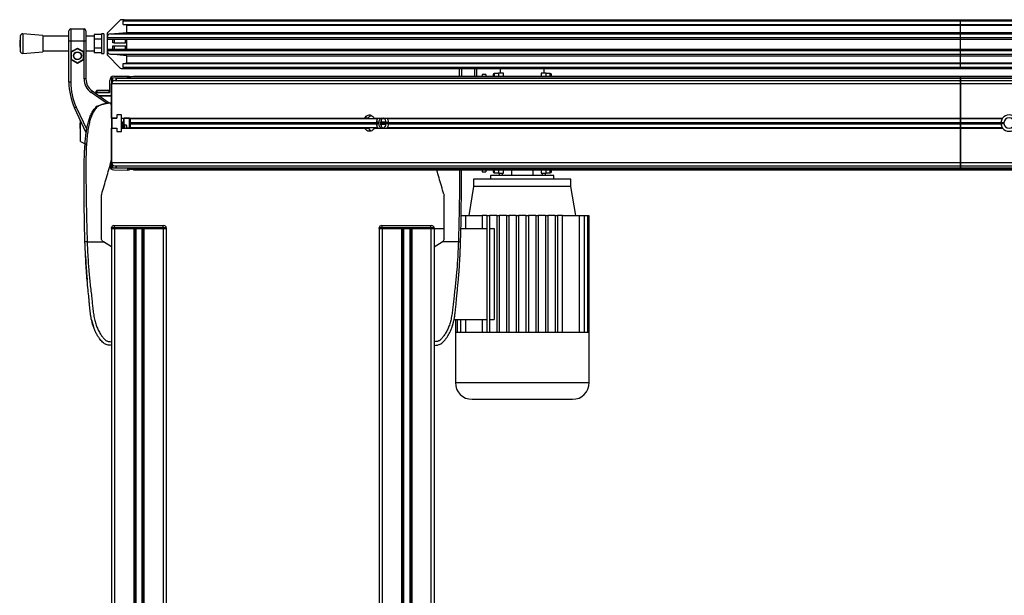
# Model space of a CAD drawing. Header units: millimetres. Extents: x 0 to 420, y 0 to 297.
# Tile 64 of 79: x 289 to 329, y 218 to 242. Entities that reach past the tile are written whole.
import ezdxf

# ---------------------------------------------------------------- set-up
doc = ezdxf.new("R2010")
doc.units = ezdxf.units.MM

msp = doc.modelspace()

# ---------------------------------------------------------------- linework, layer by layer
at = {"color": 7, "linetype": 'Continuous', "lineweight": 25}
for p, q in [((293.12601, 241.77365), (292.6053, 241.25294)), ((293.29066, 241.78829), (293.16137, 241.78829)), ((293.24066, 241.73829), (293.29066, 241.78829)), ((293.24066, 241.73829), (327.64066, 241.73829)), ((293.24066, 241.58829), (293.24066, 241.73829)), ((293.39066, 241.56279), (293.24066, 241.58829)), ((293.24066, 241.58829), (327.64066, 241.58829)), ((293.29066, 241.78829), (327.64066, 241.78829)), ((293.39066, 241.56279), (327.64066, 241.56279)), ((293.39066, 241.26828), (293.39066, 241.56279)), ((327.64066, 241.73829), (327.64066, 241.78829)), ((327.64066, 241.78829), (355.99066, 241.78829)), ((327.64066, 241.73829), (355.99066, 241.73829)), ((327.64066, 241.58829), (327.64066, 241.73829)), ((327.64066, 241.56279), (327.64066, 241.58829)), ((327.64066, 241.58829), (355.99066, 241.58829)), ((327.64066, 241.56279), (355.99066, 241.56279)), ((327.64066, 241.26828), (327.64066, 241.56279)), ((289.01775, 241.11348), (288.99426, 240.80558)), ((289.01775, 241.11348), (289.01775, 240.49768)), ((289.94426, 241.14308), (289.12507, 241.20558)), ((289.12507, 241.20558), (289.12507, 240.40558)), ((289.94426, 241.14308), (289.94426, 240.46808)), ((291.01566, 241.10558), (289.94426, 241.10558)), ((291.01566, 240.90558), (291.01566, 241.33058)), ((291.09066, 241.40558), (291.09066, 240.90558)), ((291.09066, 241.40558), (291.64066, 241.40558)), ((291.64066, 240.90558), (291.64066, 241.40558)), ((291.71566, 241.33058), (291.71566, 240.90558)), ((292.05514, 241.10558), (291.71566, 241.10558)), ((292.35514, 241.18086), (292.05514, 241.18086)), ((292.05514, 241.18086), (292.05514, 240.99322)), ((292.45514, 241.20558), (292.35514, 241.20558)), ((292.35514, 241.20558), (292.35514, 240.40558)), ((292.45514, 241.20558), (292.45514, 240.40558)), ((292.59066, 241.21758), (292.59066, 241.06084)), ((292.72758, 241.21027), (293.39066, 241.26828)), ((292.72758, 241.21027), (327.64066, 241.21027)), ((293.39066, 241.26828), (327.64066, 241.26828)), ((327.64066, 241.21027), (327.64066, 241.26828)), ((327.64066, 241.26828), (343.35545, 241.26828)), ((327.64066, 241.06084), (327.64066, 241.21027)), ((327.64066, 241.21027), (343.30317, 241.21027)), ((288.99426, 240.80558), (289.01775, 240.49768)), ((291.01566, 239.21877), (291.01566, 240.90558)), ((291.09066, 240.90558), (291.01566, 240.90558)), ((291.09066, 240.90558), (291.09066, 240.46435)), ((291.64066, 240.90558), (291.09066, 240.90558)), ((291.64066, 240.46435), (291.64066, 240.90558)), ((291.71566, 240.90558), (291.64066, 240.90558)), ((291.71566, 240.90558), (291.71566, 239.35314)), ((292.35514, 240.99322), (292.05514, 240.99322)), ((292.05514, 240.99322), (292.05514, 240.61794)), ((292.59066, 241.06084), (327.64066, 241.06084)), ((292.59066, 241.06084), (292.59066, 240.99329)), ((292.59066, 240.99329), (327.64066, 240.99329)), ((292.59066, 240.99329), (292.59066, 240.58329)), ((292.82066, 240.84329), (292.82066, 240.99329)), ((292.87066, 240.84329), (292.82066, 240.84329)), ((292.82066, 240.58329), (292.82066, 240.71829)), ((292.82066, 240.71829), (292.87066, 240.71829)), ((292.87066, 240.99329), (292.87066, 240.84329)), ((292.87066, 240.84329), (293.34066, 240.84329)), ((292.87066, 240.71829), (293.34066, 240.71829)), ((292.87066, 240.71829), (292.87066, 240.58329)), ((293.34066, 240.84329), (293.34066, 240.99329)), ((293.39066, 240.84329), (293.34066, 240.84329)), ((293.34066, 240.71829), (293.39066, 240.71829)), ((293.34066, 240.58329), (293.34066, 240.71829)), ((293.39066, 240.58329), (293.39066, 240.99329)), ((327.64066, 240.99329), (327.64066, 241.06084)), ((327.64066, 241.06084), (343.22432, 241.06084)), ((327.64066, 240.99329), (343.20736, 240.99329)), ((327.64066, 240.58329), (327.64066, 240.99329)), ((289.12507, 240.40558), (289.94426, 240.46808)), ((289.94426, 240.50558), (291.01566, 240.50558)), ((291.09066, 240.46435), (291.36566, 240.62312)), ((291.09066, 240.46435), (291.09066, 240.14681)), ((291.09066, 240.46435), (291.11566, 240.44992)), ((291.36566, 240.59426), (291.11566, 240.44992)), ((291.11566, 240.44992), (291.11566, 240.16124)), ((291.36566, 240.62312), (291.64066, 240.46435)), ((291.36566, 240.62312), (291.36566, 240.59426)), ((291.61566, 240.44992), (291.36566, 240.59426)), ((291.64066, 240.46435), (291.61566, 240.44992)), ((291.61566, 240.16124), (291.61566, 240.44992)), ((291.64066, 240.14681), (291.64066, 240.46435)), ((291.71566, 240.50558), (292.05514, 240.50558)), ((292.35514, 240.61794), (292.05514, 240.61794)), ((292.05514, 240.61794), (292.05514, 240.4303)), ((292.35514, 240.4303), (292.05514, 240.4303)), ((292.35514, 240.40558), (292.45514, 240.40558)), ((292.59066, 240.58329), (292.59066, 240.51574)), ((292.59066, 240.58329), (327.64066, 240.58329)), ((292.59066, 240.51574), (327.64066, 240.51574)), ((292.59066, 240.51574), (292.59066, 240.359)), ((292.6053, 240.32365), (293.12601, 239.80294)), ((292.72758, 240.36631), (327.64066, 240.36631)), ((293.39066, 240.3083), (292.72758, 240.36631)), ((293.39066, 240.3083), (327.64066, 240.3083)), ((293.39066, 240.01379), (293.39066, 240.3083)), ((327.64066, 240.51574), (327.64066, 240.58329)), ((327.64066, 240.58329), (343.19961, 240.58329)), ((327.64066, 240.36631), (327.64066, 240.51574)), ((327.64066, 240.51574), (343.19961, 240.51574)), ((327.64066, 240.3083), (327.64066, 240.36631)), ((327.64066, 240.36631), (343.19961, 240.36631)), ((327.64066, 240.3083), (343.19961, 240.3083)), ((327.64066, 240.01379), (327.64066, 240.3083)), ((291.11566, 240.16124), (291.09066, 240.14681)), ((291.09066, 240.14681), (291.09066, 239.21877)), ((291.36566, 239.98804), (291.09066, 240.14681)), ((291.11566, 240.16124), (291.36566, 240.01691)), ((291.36566, 240.01691), (291.61566, 240.16124)), ((291.64066, 240.14681), (291.36566, 239.98804)), ((291.36566, 240.01691), (291.36566, 239.98804)), ((291.61566, 240.16124), (291.64066, 240.14681)), ((291.64066, 239.35314), (291.64066, 240.14681)), ((293.24066, 239.98829), (293.39066, 240.01379)), ((293.24066, 239.98829), (327.64066, 239.98829)), ((293.24066, 239.83829), (293.24066, 239.98829)), ((293.39066, 240.01379), (327.64066, 240.01379)), ((327.64066, 239.98829), (327.64066, 240.01379)), ((327.64066, 240.01379), (343.19961, 240.01379)), ((327.64066, 239.83829), (327.64066, 239.98829)), ((327.64066, 239.98829), (343.19961, 239.98829)), ((292.86413, 239.46481), (293.44066, 239.46984)), ((293.16137, 239.78829), (293.29066, 239.78829)), ((293.29066, 239.78829), (293.24066, 239.83829)), ((293.24066, 239.83829), (327.64066, 239.83829)), ((293.29066, 239.78829), (327.64066, 239.78829)), ((293.44066, 239.46984), (293.49066, 239.47027)), ((293.44066, 239.39418), (293.44066, 239.46984)), ((293.49066, 239.47027), (293.49066, 239.39462)), ((293.67566, 239.44829), (293.67566, 239.47329)), ((293.67566, 239.47329), (327.64066, 239.47329)), ((307.06566, 239.47329), (307.06566, 239.78829)), ((307.14066, 239.78829), (307.14066, 239.47329)), ((307.69066, 239.47329), (307.69066, 239.78829)), ((307.76566, 239.78829), (307.76566, 239.47329)), ((308.1409, 239.53829), (307.9909, 239.53829)), ((307.9909, 239.53829), (307.9909, 239.47329)), ((308.1409, 239.53829), (308.1409, 239.47329)), ((308.6659, 239.57579), (308.4909, 239.57579)), ((308.4909, 239.57579), (308.4909, 239.47329)), ((308.8659, 239.58829), (308.6659, 239.58829)), ((308.6659, 239.58829), (308.6659, 239.47329)), ((308.7409, 239.58829), (308.7409, 239.78829)), ((308.8659, 239.47329), (308.8659, 239.58829)), ((310.6159, 239.58829), (310.4159, 239.58829)), ((310.4159, 239.58829), (310.4159, 239.47329)), ((310.5409, 239.58829), (310.5409, 239.78829)), ((310.6159, 239.47329), (310.6159, 239.58829)), ((310.7909, 239.57579), (310.6159, 239.57579)), ((310.7909, 239.47329), (310.7909, 239.57579)), ((327.64066, 239.83829), (343.19961, 239.83829)), ((327.64066, 239.78829), (327.64066, 239.83829)), ((327.64066, 239.78829), (343.19961, 239.78829)), ((327.64066, 239.44829), (327.64066, 239.47329)), ((327.64066, 239.47329), (335.14066, 239.47329)), ((291.09066, 239.21877), (291.01566, 239.21877)), ((291.71566, 239.35314), (291.64066, 239.35314)), ((292.69066, 238.81432), (292.69066, 239.28981)), ((293.44066, 239.39418), (292.76566, 239.38829)), ((292.76566, 239.38829), (292.76566, 239.1634)), ((292.76566, 239.21297), (292.7759, 239.21297)), ((292.76566, 239.1634), (292.76566, 237.7459)), ((292.76566, 239.1634), (327.64066, 239.1634)), ((292.76566, 237.7459), (292.76566, 239.1634)), ((292.80283, 239.38862), (292.80283, 239.25235)), ((292.89066, 239.2884), (327.64066, 239.2884)), ((292.96316, 239.2884), (292.96316, 239.38068)), ((292.96316, 239.38068), (292.96316, 239.2884)), ((292.96316, 239.38068), (327.64066, 239.38068)), ((293.49066, 239.39462), (293.44066, 239.39418)), ((293.49066, 239.39462), (293.49066, 239.38068)), ((293.54716, 239.38068), (293.54716, 239.44829)), ((293.54716, 239.44829), (327.64066, 239.44829)), ((327.64066, 239.44829), (335.14066, 239.44829)), ((327.64066, 239.38068), (327.64066, 239.44829)), ((327.64066, 239.2884), (327.64066, 239.38068)), ((327.64066, 239.38068), (335.14066, 239.38068)), ((327.64066, 239.38068), (327.64066, 239.2884)), ((327.64066, 239.2884), (327.64066, 239.1634)), ((327.64066, 239.2884), (335.14066, 239.2884)), ((327.64066, 239.1634), (327.64066, 239.2884)), ((327.64066, 239.1634), (327.64066, 237.7459)), ((327.64066, 239.1634), (335.14066, 239.1634)), ((327.64066, 237.7459), (327.64066, 239.1634)), ((291.97151, 238.86165), (291.92849, 238.80021)), ((292.56122, 238.35717), (291.92849, 238.80021)), ((291.97151, 238.86165), (292.67121, 238.37172)), ((292.14066, 238.84737), (292.14066, 238.84851)), ((292.14066, 238.75996), (292.14066, 238.84737)), ((292.14066, 238.74321), (292.14066, 238.75996)), ((292.16544, 238.87351), (292.66587, 238.87788)), ((292.66587, 238.87636), (292.16544, 238.87199)), ((292.16544, 238.87199), (292.16544, 238.78531)), ((292.66587, 238.78898), (292.16544, 238.78531)), ((292.24066, 238.67329), (292.74087, 238.67766)), ((292.24066, 238.67319), (292.24066, 238.67329)), ((292.25479, 238.66329), (292.76566, 238.66329)), ((292.66587, 238.78898), (292.66587, 238.87636)), ((291.31786, 238.19393), (291.24989, 238.16223)), ((291.72774, 237.13747), (291.24989, 238.16223)), ((291.31786, 238.19393), (291.7484, 237.27063)), ((292.16526, 238.23077), (292.15231, 238.21995)), ((292.98066, 237.87318), (292.98066, 237.74068)), ((293.18066, 237.87318), (292.98066, 237.87318)), ((293.18066, 237.19818), (293.18066, 237.87318)), ((291.48066, 237.64441), (291.48066, 237.66734)), ((291.48066, 237.64441), (291.49066, 237.64425)), ((291.48066, 237.64318), (291.48066, 237.64441)), ((291.48066, 237.64318), (291.49066, 237.643)), ((291.48066, 237.61706), (291.49066, 237.61712)), ((291.48066, 237.59674), (291.49066, 237.59658)), ((291.48066, 237.56704), (291.49066, 237.56687)), ((291.48066, 237.51865), (291.48066, 237.53547)), ((291.48066, 237.51865), (291.49066, 237.51864)), ((291.48066, 237.50292), (291.48066, 237.51865)), ((291.48066, 237.50292), (291.49066, 237.50275)), ((291.48066, 237.42523), (291.48066, 237.50292)), ((291.49066, 236.78829), (291.49066, 237.643)), ((292.76566, 237.7459), (292.76566, 237.74568)), ((292.76566, 237.7459), (292.98066, 237.7459)), ((292.76566, 237.74568), (292.98066, 237.74568)), ((292.78066, 237.45568), (292.76566, 237.45568)), ((292.78066, 237.45205), (292.76566, 237.45231)), ((292.78066, 237.74068), (292.78066, 237.33068)), ((292.98066, 237.74068), (292.78066, 237.74068)), ((292.81609, 237.74568), (292.81609, 237.74068)), ((293.18066, 237.7459), (303.17022, 237.7459)), ((293.21863, 237.3739), (293.21863, 237.56913)), ((293.27908, 237.50465), (293.23312, 237.57006)), ((293.26566, 237.52376), (293.26566, 237.7459)), ((293.27908, 237.3309), (293.27908, 237.50465)), ((293.28066, 237.5021), (293.28066, 237.7459)), ((293.50316, 237.73829), (293.28066, 237.73829)), ((293.28363, 237.49028), (293.28363, 237.3309)), ((293.37613, 237.45568), (293.28363, 237.45568)), ((293.38863, 237.44318), (293.37613, 237.45568)), ((293.37613, 237.3309), (293.37613, 237.45568)), ((293.38863, 237.44318), (293.38863, 237.3309)), ((293.51566, 237.72579), (293.50316, 237.73829)), ((293.50316, 237.33829), (293.50316, 237.73829)), ((293.51566, 237.72579), (293.51566, 237.35079)), ((293.52907, 237.7459), (293.53066, 237.7234)), ((293.53066, 237.7234), (293.52907, 237.7459)), ((293.53066, 237.7234), (293.53066, 237.56535)), ((293.53066, 237.7234), (303.69136, 237.7234)), ((293.53066, 237.56535), (293.53066, 237.7234)), ((293.53066, 237.56535), (303.65279, 237.56535)), ((293.53066, 237.51123), (293.53066, 237.3534)), ((293.53066, 237.3534), (293.53066, 237.51123)), ((293.53066, 237.51123), (303.65279, 237.51123)), ((293.53212, 237.56182), (293.55211, 237.54183)), ((293.55211, 237.54183), (293.53212, 237.56182)), ((293.53212, 237.56182), (303.65362, 237.56182)), ((293.55211, 237.53476), (293.53212, 237.51477)), ((293.53212, 237.51477), (293.55211, 237.53476)), ((293.53212, 237.51477), (303.65362, 237.51477)), ((293.55211, 237.54183), (303.756, 237.54183)), ((293.55211, 237.53476), (303.756, 237.53476)), ((303.31991, 237.7459), (303.17022, 237.7459)), ((303.55224, 237.7459), (327.64066, 237.7459)), ((303.65483, 237.55995), (303.65362, 237.56182)), ((303.65362, 237.51477), (303.65483, 237.51664)), ((303.74478, 237.55894), (303.65483, 237.55995)), ((303.65483, 237.51664), (303.74478, 237.51765)), ((303.69136, 237.7234), (303.70173, 237.7459)), ((303.756, 237.54183), (303.74478, 237.55894)), ((303.74478, 237.51765), (303.756, 237.53476)), ((303.81823, 237.53829), (303.85358, 237.58829)), ((303.85358, 237.48829), (303.81823, 237.53829)), ((303.81823, 237.53829), (304.06204, 237.53829)), ((303.85358, 237.58829), (303.85358, 237.67781)), ((303.85358, 237.58829), (304.04486, 237.58829)), ((303.85358, 237.39877), (303.85358, 237.48829)), ((303.85358, 237.48829), (304.04486, 237.48829)), ((303.9127, 237.73329), (303.95722, 237.73329)), ((304.13838, 237.55995), (304.04842, 237.55894)), ((304.04842, 237.55894), (304.06104, 237.54183)), ((304.06104, 237.53476), (304.04842, 237.51765)), ((304.04842, 237.51765), (304.13838, 237.51664)), ((304.06104, 237.54183), (327.64066, 237.54183)), ((304.06104, 237.53476), (327.64066, 237.53476)), ((304.09652, 237.7234), (327.64066, 237.7234)), ((304.13577, 237.56535), (327.64066, 237.56535)), ((304.13577, 237.51123), (327.64066, 237.51123)), ((304.13698, 237.56182), (327.64066, 237.56182)), ((304.13698, 237.56182), (304.13838, 237.55995)), ((304.13838, 237.51664), (304.13698, 237.51477)), ((304.13698, 237.51477), (327.64066, 237.51477)), ((327.64066, 237.7459), (327.64066, 237.7234)), ((327.64066, 237.7459), (329.37457, 237.7459)), ((327.64066, 237.7234), (327.64066, 237.7459)), ((327.64066, 237.7234), (327.64066, 237.56535)), ((327.64066, 237.7234), (329.35845, 237.7234)), ((327.64066, 237.56535), (327.64066, 237.7234)), ((327.64066, 237.56535), (327.64066, 237.56182)), ((327.64066, 237.56535), (329.30424, 237.56535)), ((327.64066, 237.56182), (327.64066, 237.56535)), ((327.64066, 237.56182), (327.64066, 237.54183)), ((327.64066, 237.56182), (329.30398, 237.56182)), ((327.64066, 237.54183), (327.64066, 237.56182)), ((327.64066, 237.54183), (327.64066, 237.53476)), ((327.64066, 237.54183), (329.42819, 237.54183)), ((327.64066, 237.53476), (327.64066, 237.54183)), ((327.64066, 237.53476), (327.64066, 237.51477)), ((327.64066, 237.53476), (329.42819, 237.53476)), ((327.64066, 237.51477), (327.64066, 237.53476)), ((327.64066, 237.51477), (327.64066, 237.51123)), ((327.64066, 237.51477), (329.30398, 237.51477)), ((327.64066, 237.51123), (327.64066, 237.51477)), ((327.64066, 237.51123), (327.64066, 237.3534)), ((327.64066, 237.51123), (329.30424, 237.51123)), ((327.64066, 237.3534), (327.64066, 237.51123)), ((329.42869, 237.55328), (329.30349, 237.55328)), ((329.30349, 237.5233), (329.42869, 237.5233)), ((329.35845, 237.7234), (329.37563, 237.74379)), ((291.48066, 237.42523), (291.49066, 237.42539)), ((291.48066, 237.40977), (291.48066, 237.42523)), ((291.48066, 237.40977), (291.49066, 237.40977)), ((291.48066, 237.34022), (291.48066, 237.40977)), ((291.48066, 237.32352), (291.48066, 237.34022)), ((291.48066, 237.34022), (291.49066, 237.34022)), ((291.48066, 237.32352), (291.49066, 237.32335)), ((291.48066, 237.32193), (291.48066, 237.32352)), ((291.48066, 237.32193), (291.49066, 237.32182)), ((291.48066, 237.31593), (291.48066, 237.32193)), ((291.48066, 237.31593), (291.49066, 237.31575)), ((292.76566, 237.3309), (292.76566, 235.9134)), ((292.76566, 235.9134), (292.76566, 237.3309)), ((292.76566, 237.3309), (292.78066, 237.3309)), ((292.78066, 237.33068), (292.98066, 237.33068)), ((292.98066, 237.33068), (292.98066, 237.19818)), ((292.98066, 237.19818), (293.18066, 237.19818)), ((293.18066, 237.3309), (303.1701, 237.3309)), ((293.21863, 237.3739), (293.2239, 237.3309)), ((293.38863, 237.33829), (293.50316, 237.33829)), ((293.50316, 237.33829), (293.51566, 237.35079)), ((293.53066, 237.3534), (293.52907, 237.3309)), ((293.52907, 237.3309), (293.53066, 237.3534)), ((293.53066, 237.3534), (303.69125, 237.3534)), ((303.1701, 237.3309), (303.31979, 237.3309)), ((303.55237, 237.3309), (327.64066, 237.3309)), ((303.70157, 237.3309), (303.69125, 237.3534)), ((303.91251, 237.34329), (303.95722, 237.34329)), ((304.09662, 237.3534), (304.07972, 237.33079)), ((304.09662, 237.3534), (327.64066, 237.3534)), ((327.64066, 237.3534), (327.64066, 237.3309)), ((327.64066, 237.3534), (329.3583, 237.3534)), ((327.64066, 237.3309), (327.64066, 237.3534)), ((327.64066, 237.3309), (327.64066, 235.9134)), ((327.64066, 235.9134), (327.64066, 237.3309)), ((327.64066, 237.3309), (329.37439, 237.3309)), ((329.37732, 237.3284), (329.3583, 237.3534)), ((291.49066, 236.78829), (291.6791, 236.68257)), ((291.68055, 236.69982), (291.67102, 236.58964)), ((291.68812, 236.69995), (291.68047, 236.69982)), ((292.75576, 235.97157), (292.76566, 236.0412)), ((292.76566, 235.9134), (327.64066, 235.9134)), ((292.76566, 235.68829), (292.76566, 235.91318)), ((292.76566, 235.86362), (292.776, 235.86362)), ((292.80283, 235.82424), (292.80283, 235.68797)), ((327.64066, 235.9134), (327.64066, 235.7884)), ((327.64066, 235.9134), (335.14066, 235.9134)), ((327.64066, 235.7884), (327.64066, 235.9134)), ((293.44109, 235.6824), (292.76566, 235.68829)), ((292.86413, 235.61178), (293.44109, 235.60674)), ((292.89066, 235.7884), (327.64066, 235.7884)), ((292.89066, 235.78818), (292.96316, 235.78818)), ((292.96316, 235.6959), (292.96316, 235.7884)), ((292.96316, 235.7884), (292.96316, 235.6959)), ((292.96316, 235.6959), (327.64066, 235.6959)), ((293.44109, 235.60674), (293.44109, 235.6824)), ((293.44109, 235.6824), (293.49066, 235.68197)), ((293.49066, 235.60631), (293.44109, 235.60674)), ((293.49066, 235.6959), (293.49066, 235.68197)), ((293.49066, 235.68197), (293.49066, 235.60631)), ((293.54716, 235.6959), (293.54716, 235.62829)), ((327.64066, 235.62829), (293.54716, 235.62829)), ((293.67566, 235.62829), (293.67566, 235.60329)), ((327.64066, 235.60329), (293.67566, 235.60329)), ((307.9909, 235.60329), (307.9909, 235.53829)), ((307.9909, 235.53829), (308.1409, 235.53829)), ((308.1409, 235.60329), (308.1409, 235.53829)), ((308.4909, 235.60329), (308.4909, 235.50079)), ((308.4909, 235.50079), (308.6659, 235.50079)), ((308.6659, 235.60329), (308.6659, 235.48829)), ((308.6659, 235.48829), (308.8659, 235.48829)), ((308.6909, 235.48829), (308.6909, 235.38829)), ((308.8285, 235.38829), (308.8285, 235.48829)), ((308.8659, 235.48829), (308.8659, 235.60329)), ((309.19369, 235.60329), (309.19369, 235.38829)), ((310.08811, 235.38829), (310.08811, 235.60329)), ((310.4159, 235.60329), (310.4159, 235.48829)), ((310.4159, 235.48829), (310.6159, 235.48829)), ((310.4533, 235.48829), (310.4533, 235.38829)), ((310.5909, 235.38829), (310.5909, 235.48829)), ((310.6159, 235.48829), (310.6159, 235.60329)), ((310.6159, 235.50079), (310.7909, 235.50079)), ((310.7909, 235.50079), (310.7909, 235.60329)), ((327.64066, 235.7884), (335.14066, 235.7884)), ((327.64066, 235.6959), (327.64066, 235.7884)), ((327.64066, 235.7884), (327.64066, 235.6959)), ((327.64066, 235.6959), (335.14066, 235.6959)), ((327.64066, 235.6959), (327.64066, 235.62829)), ((335.14066, 235.62829), (327.64066, 235.62829)), ((327.64066, 235.62829), (327.64066, 235.60329)), ((335.14066, 235.60329), (327.64066, 235.60329)), ((307.6409, 235.23829), (307.6409, 234.93829)), ((311.6409, 235.23829), (307.6409, 235.23829)), ((308.3409, 235.38829), (308.3409, 235.23829)), ((310.9409, 235.38829), (308.3409, 235.38829)), ((310.9409, 235.23829), (310.9409, 235.38829)), ((311.6409, 234.93829), (311.6409, 235.23829)), ((292.35641, 234.57316), (292.36235, 234.61494)), ((306.41897, 234.61494), (306.4249, 234.57316)), ((307.6409, 234.93829), (307.4409, 233.73829)), ((311.6409, 234.93829), (307.6409, 234.93829)), ((311.8409, 233.73829), (311.6409, 234.93829)), ((307.13045, 233.73829), (307.30424, 233.73829)), ((307.30424, 233.73829), (307.30424, 233.21329)), ((307.30424, 233.73829), (307.98636, 233.73829)), ((308.1909, 233.73829), (307.98636, 233.73829)), ((307.98636, 233.73829), (307.98636, 233.21329)), ((308.1909, 233.73829), (308.1909, 228.93829)), ((308.1909, 233.73829), (308.2909, 233.73829)), ((308.2909, 233.73829), (308.2909, 228.93829)), ((308.5909, 233.73829), (308.2909, 233.73829)), ((308.5909, 233.73829), (308.5909, 228.93829)), ((308.5909, 233.73829), (308.6909, 233.73829)), ((308.6909, 233.73829), (308.6909, 228.93829)), ((308.9909, 233.73829), (308.6909, 233.73829)), ((308.9909, 233.73829), (309.0909, 233.73829)), ((308.9909, 233.73829), (308.9909, 228.93829)), ((309.0909, 233.73829), (309.0909, 228.93829)), ((309.3909, 233.73829), (309.0909, 233.73829)), ((309.3909, 233.73829), (309.3909, 228.93829)), ((309.3909, 233.73829), (309.4909, 233.73829)), ((309.4909, 233.73829), (309.4909, 228.93829)), ((309.7909, 233.73829), (309.4909, 233.73829)), ((309.7909, 233.73829), (309.8909, 233.73829)), ((309.7909, 233.73829), (309.7909, 228.93829)), ((309.8909, 233.73829), (309.8909, 228.93829)), ((310.1909, 233.73829), (309.8909, 233.73829)), ((310.1909, 233.73829), (310.2909, 233.73829)), ((310.1909, 233.73829), (310.1909, 228.93829)), ((310.2909, 233.73829), (310.2909, 228.93829)), ((310.5909, 233.73829), (310.2909, 233.73829)), ((310.5909, 233.73829), (310.6909, 233.73829)), ((310.5909, 233.73829), (310.5909, 228.93829)), ((310.6909, 233.73829), (310.6909, 228.93829)), ((310.9909, 233.73829), (310.6909, 233.73829)), ((310.9909, 233.73829), (310.9909, 228.93829)), ((310.9909, 233.73829), (311.0909, 233.73829)), ((311.0909, 233.73829), (311.0909, 228.93829)), ((311.29544, 233.73829), (311.0909, 233.73829)), ((311.29544, 228.93829), (311.29544, 233.73829)), ((311.29544, 233.73829), (311.97756, 233.73829)), ((311.97756, 233.73829), (311.97756, 228.93829)), ((311.97756, 233.73829), (312.18255, 233.73829)), ((312.18255, 233.73829), (312.18255, 228.93829)), ((312.18255, 233.73829), (312.31298, 233.73829)), ((312.31298, 233.73829), (312.31298, 228.93829)), ((312.31298, 233.73829), (312.37951, 233.73829)), ((312.37951, 233.73829), (312.37951, 228.93829)), ((292.89066, 233.2307), (292.76566, 233.2307)), ((292.76566, 233.2057), (292.76566, 233.2307)), ((292.76566, 233.2057), (292.76566, 201.8307)), ((292.76566, 233.2057), (292.89066, 233.2057)), ((292.89066, 233.2057), (292.76566, 233.2057)), ((292.86566, 233.3307), (292.89066, 233.3307)), ((292.89066, 233.2307), (292.89066, 233.3307)), ((292.89066, 233.3307), (294.89066, 233.3307)), ((292.89066, 233.2307), (292.89066, 233.2057)), ((294.89066, 233.2307), (292.89066, 233.2307)), ((292.89066, 233.2057), (292.89066, 201.8307)), ((292.89066, 233.2057), (293.68316, 233.2057)), ((292.89066, 233.2057), (294.89066, 233.2057)), ((293.68316, 233.2057), (293.68316, 201.8307)), ((293.73736, 233.2057), (293.73736, 201.8307)), ((293.76606, 233.2057), (293.76606, 201.8307)), ((294.01525, 233.2057), (294.01525, 201.8307)), ((294.04396, 233.2057), (294.04396, 201.8307)), ((294.09816, 233.2057), (294.09816, 201.8307)), ((294.09816, 233.2057), (294.89066, 233.2057)), ((294.89066, 233.2307), (294.89066, 233.3307)), ((294.89066, 233.3307), (294.91566, 233.3307)), ((294.89066, 233.2057), (294.89066, 233.2307)), ((295.01566, 233.2307), (294.89066, 233.2307)), ((294.89066, 233.2057), (294.89066, 201.8307)), ((294.89066, 233.2057), (295.01566, 233.2057)), ((295.01566, 233.2057), (294.89066, 233.2057)), ((295.01566, 233.2307), (295.01566, 233.2057)), ((295.01566, 233.2057), (295.01566, 201.8307)), ((303.89066, 233.2307), (303.76566, 233.2307)), ((303.76566, 233.2057), (303.76566, 233.2307)), ((303.76566, 233.2057), (303.76566, 201.8307)), ((303.76566, 233.2057), (303.89066, 233.2057)), ((303.89066, 233.2057), (303.76566, 233.2057)), ((303.86566, 233.3307), (303.89066, 233.3307)), ((303.89066, 233.2307), (303.89066, 233.3307)), ((303.89066, 233.3307), (305.89066, 233.3307)), ((303.89066, 233.2307), (303.89066, 233.2057)), ((305.89066, 233.2307), (303.89066, 233.2307)), ((303.89066, 233.2057), (303.89066, 201.8307)), ((303.89066, 233.2057), (304.68316, 233.2057)), ((303.89066, 233.2057), (305.89066, 233.2057)), ((304.68316, 233.2057), (304.68316, 201.8307)), ((304.73736, 233.2057), (304.73736, 201.8307)), ((304.76606, 233.2057), (304.76606, 201.8307)), ((305.01525, 233.2057), (305.01525, 201.8307)), ((305.04396, 233.2057), (305.04396, 201.8307)), ((305.09816, 233.2057), (305.09816, 201.8307)), ((305.09816, 233.2057), (305.89066, 233.2057)), ((305.89066, 233.2307), (305.89066, 233.3307)), ((305.89066, 233.3307), (305.91566, 233.3307)), ((305.89066, 233.2057), (305.89066, 233.2307)), ((306.01566, 233.2307), (305.89066, 233.2307)), ((305.89066, 233.2057), (305.89066, 201.8307)), ((305.89066, 233.2057), (306.01566, 233.2057)), ((306.01566, 233.2057), (305.89066, 233.2057)), ((306.01566, 233.2307), (306.01566, 233.2057)), ((306.01566, 233.21329), (306.4249, 233.21329)), ((306.01566, 233.2057), (306.01566, 201.8307)), ((307.12085, 233.21329), (308.1909, 233.21329)), ((308.2909, 233.21329), (308.49009, 233.21329)), ((308.49009, 233.21329), (308.49009, 229.46329)), ((291.76679, 232.65568), (292.43312, 232.65568)), ((292.43312, 232.65568), (292.4291, 232.6581)), ((292.76566, 232.45568), (292.43312, 232.65568)), ((306.01566, 232.45568), (306.34819, 232.65568)), ((306.34819, 232.65568), (306.35221, 232.6581)), ((307.01453, 232.65568), (306.34819, 232.65568)), ((306.01566, 232.45568), (306.01566, 228.55568)), ((291.69875, 232.08385), (291.69876, 232.08385)), ((291.70444, 231.97385), (291.7058, 231.94724)), ((307.07687, 231.97384), (307.08248, 232.08385)), ((291.71749, 231.73421), (291.75427, 231.23291)), ((307.04775, 231.48798), (307.05292, 231.56733)), ((307.06232, 231.71508), (307.06382, 231.73422)), ((291.94721, 229.45502), (292.02615, 229.16667)), ((306.75502, 229.16326), (306.81483, 229.36376)), ((306.83736, 229.46329), (308.1909, 229.46329)), ((306.90229, 229.46329), (306.90229, 228.93829)), ((306.96882, 229.46329), (306.96882, 228.93829)), ((307.09925, 229.46329), (307.09925, 228.93829)), ((307.30424, 229.46329), (307.30424, 228.93829)), ((307.98636, 229.46329), (307.98636, 228.93829)), ((308.2909, 229.46329), (308.49009, 229.46329)), ((306.8909, 228.93829), (306.8909, 226.87579)), ((306.90229, 228.93829), (306.8909, 228.93829)), ((306.96882, 228.93829), (306.90229, 228.93829)), ((307.09925, 228.93829), (306.96882, 228.93829)), ((307.30424, 228.93829), (307.09925, 228.93829)), ((308.1909, 228.93829), (307.30424, 228.93829)), ((308.5909, 228.93829), (308.1909, 228.93829)), ((308.9909, 228.93829), (308.5909, 228.93829)), ((309.3909, 228.93829), (308.9909, 228.93829)), ((309.8909, 228.93829), (309.3909, 228.93829)), ((310.2909, 228.93829), (309.8909, 228.93829)), ((310.6909, 228.93829), (310.2909, 228.93829)), ((311.0909, 228.93829), (310.6909, 228.93829)), ((311.97756, 228.93829), (311.0909, 228.93829)), ((312.18255, 228.93829), (311.97756, 228.93829)), ((312.31298, 228.93829), (312.18255, 228.93829)), ((312.37951, 228.93829), (312.31298, 228.93829)), ((312.3909, 228.93829), (312.37951, 228.93829)), ((312.3909, 226.87579), (312.3909, 228.93829)), ((306.8909, 226.87579), (309.6409, 226.87579)), ((309.6409, 226.87579), (312.3909, 226.87579))]:
    msp.add_line(p, q, dxfattribs=at)
at = {"color": 7, "linetype": 'Continuous', "lineweight": 25, "flags": 128}
for points in [[(291.70397, 231.97384), (291.70397, 231.97384), (291.70397, 231.97385)], [(307.07734, 231.97386), (307.07734, 231.97385), (307.07735, 231.97384)], [(307.07735, 231.97384), (307.07734, 231.97384), (307.07734, 231.97385)]]:
    msp.add_lwpolyline(points, dxfattribs=at)
at = {"color": 7, "linetype": 'Continuous', "lineweight": 25}
for radius in [0.1625, 0.15]:
    msp.add_circle((291.36566, 240.30558), radius, dxfattribs=at)
for centre, radius, start, end in [((293.16137, 241.73829), 0.05, 90, 135), ((289.11746, 241.10587), 0.1, 85.637086, 175.637086), ((291.09066, 241.33058), 0.075, 90, 180), ((291.64066, 241.33058), 0.075, 0, 90), ((292.64066, 241.21758), 0.05, 135, 180), ((292.74066, 241.06084), 0.15, 95, 180), ((289.11746, 240.50529), 0.1, 184.362914, 274.362914), ((292.74066, 240.51574), 0.15, 180, 265), ((292.64066, 240.359), 0.05, 180, 225), ((292.86566, 239.28981), 0.175, 90.5, 180), ((293.16137, 239.83829), 0.05, 225, 270), ((308.4909, 239.52579), 0.05, 90, 180), ((310.7909, 239.52579), 0.05, 0, 90), ((293.51566, 239.21877), 2.5, 180, 205), ((293.51566, 239.21877), 2.425, 180, 205), ((292.31566, 239.35314), 0.675, 180, 235), ((292.31566, 239.35314), 0.6, 180, 235), ((292.89066, 239.1634), 0.125, 90, 180), ((292.89066, 239.1634), 0.125, 90, 180), ((292.16566, 238.84851), 0.025, 90.5, 180), ((292.16546, 238.84718), 0.02481, 90.059677, 179.5632), ((292.66566, 238.90288), 0.025, 270.5, 0), ((292.66585, 238.90117), 0.02481, 270.059677, 359.5632), ((292.74066, 238.70266), 0.025, 270.5, 0), ((292.69066, 238.26654), 0.075, 0, 55), ((329.64066, 237.53829), 0.3375, 37.962405, 142.037595), ((293.21266, 237.55568), 0.025, 35.463774, 90.409458), ((293.25863, 237.49028), 0.025, 0, 35.095817), ((293.53565, 237.56535), 0.005, 180, 225), ((293.53565, 237.56535), 0.005, 180, 225), ((293.53565, 237.51123), 0.005, 135, 180), ((293.53565, 237.51123), 0.005, 135, 180), ((293.54858, 237.53829), 0.005, 315, 45), ((293.54858, 237.53829), 0.005, 315, 45), ((304.07393, 237.54545), 0.41935, 151.444361, 178.018636), ((304.07401, 237.53115), 0.41942, 181.98276, 208.517639), ((303.93813, 237.50939), 0.19352, 177.555241, 247.268915), ((303.94309, 237.56395), 0.19837, 113.473666, 181.44843), ((303.85523, 237.56725), 0.19338, 357.537551, 67.412735), ((303.84997, 237.51268), 0.19851, 293.61668, 1.433034), ((329.64066, 237.53829), 0.3375, 176.002567, 177.454091), ((329.64066, 237.53829), 0.3375, 182.545909, 183.997433), ((329.64066, 237.53829), 0.3375, 146.737366, 175.40086), ((329.64066, 237.53829), 0.3375, 184.59914, 213.217493), ((329.64066, 237.53829), 0.2125, 175.954467, 179.046996), ((329.64066, 237.53829), 0.2125, 180.953004, 184.045533), ((329.64066, 237.53829), 0.2125, 4.045533, 175.954467), ((329.64066, 237.53829), 0.2125, 184.045533, 355.954467), ((329.64066, 237.53829), 0.3375, 217.914534, 322.085466), ((292.89066, 235.9134), 0.125, 180, 270), ((292.89066, 235.9134), 0.125, 180, 270), ((292.89066, 235.91318), 0.125, 180, 270), ((292.86566, 235.78677), 0.175, 180, 269.5), ((308.4909, 235.55079), 0.05, 180, 270), ((310.7909, 235.55079), 0.05, 270, 0), ((292.86566, 233.2307), 0.1, 90, 180), ((294.91566, 233.2307), 0.1, 0, 90), ((303.86566, 233.2307), 0.1, 90, 180), ((305.91566, 233.2307), 0.1, 0, 90), ((307.5784, 226.87579), 0.6875, 180, 270), ((311.7034, 226.87579), 0.6875, 270, 0)]:
    msp.add_arc(centre, radius, start, end, dxfattribs=at)
for centre, major_axis, ratio, start_param, end_param in [((292.16566, 238.75993), (-0.00125, 0.02536), 0.98473294, 6.24182036, 7.80389004), ((292.16566, 238.77351), (-0.00022, 0.1), 0.00019086, 0.00000125, 0.17452751), ((292.66566, 238.77787), (0.00022, 0.10001), 0.00019085, 6.10866113, 6.28318739), ((292.66566, 238.81436), (-0.00125, 0.02536), 0.98473294, 3.1002277, 4.66229738)]:
    msp.add_ellipse(centre, major_axis=major_axis, ratio=ratio, start_param=start_param, end_param=end_param, dxfattribs=at)
for points, knots in [([(308.4409, 239.52579), (308.4409, 239.52344), (308.4409, 239.51944), (308.4409, 239.48676), (308.4409, 239.47329)], [0, 0, 0, 0, 0.58801917, 1, 1, 1, 1]), ([(310.8409, 239.47329), (310.8409, 239.47683), (310.8409, 239.49817), (310.8409, 239.51867), (310.8409, 239.52342), (310.8409, 239.52579)], [0, 0, 0, 0, 0.09007591, 0.54382478, 1, 1, 1, 1]), ([(292.18032, 238.23949), (292.18023, 238.23945), (292.17555, 238.23725), (292.17036, 238.23398), (292.16526, 238.23077)], [0, 0, 0, 0, 0.01890165, 1, 1, 1, 1]), ([(292.76566, 238.36448), (292.71384, 238.36109), (292.61049, 238.35432), (292.459, 238.32115), (292.31366, 238.27412), (292.22348, 238.23134), (292.17822, 238.20986)], [0, 0, 0, 0, 0.25144081, 0.50156728, 0.74986348, 1, 1, 1, 1]), ([(292.18032, 238.23949), (292.2246, 238.25873), (292.31296, 238.29713), (292.45697, 238.33945), (292.60846, 238.36987), (292.7132, 238.37652), (292.76566, 238.37985)], [0, 0, 0, 0, 0.242422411, 0.483828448, 0.741457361, 1, 1, 1, 1]), ([(291.67556, 232.65237), (291.66961, 232.85573), (291.6577, 233.26238), (291.64807, 233.86948), (291.64301, 234.40337), (291.64095, 234.86584), (291.64058, 235.15747), (291.64071, 235.34824), (291.64089, 235.43576), (291.64121, 235.52013), (291.64169, 235.60267), (291.6424, 235.68815), (291.64344, 235.78006), (291.64509, 235.89057), (291.64748, 236.00786), (291.65079, 236.13029), (291.65481, 236.24876), (291.66033, 236.37965), (291.66767, 236.51781), (291.67991, 236.70266), (291.6994, 236.92511), (291.73277, 237.1897), (291.76939, 237.3938), (291.80361, 237.54037), (291.82877, 237.63397), (291.85818, 237.72796), (291.89115, 237.81741), (291.9297, 237.90555), (291.97398, 237.98966), (292.02549, 238.07039), (292.0835, 238.14772), (292.12824, 238.19469), (292.15231, 238.21995)], [0, 0, 0, 0, 0.10501624, 0.21000012, 0.3148093, 0.38417565, 0.45402283, 0.46974914, 0.48595735, 0.50078255, 0.51489215, 0.53016847, 0.54660973, 0.56420695, 0.58951768, 0.60961461, 0.62993527, 0.65313231, 0.67956677, 0.7034488, 0.75098221, 0.79627837, 0.84125889, 0.85770847, 0.87473965, 0.89224616, 0.91011436, 0.92619338, 0.9450023, 0.96297697, 0.98008872, 1, 1, 1, 1]), ([(292.17829, 238.20982), (292.15844, 238.18804), (292.09833, 238.1221), (292.01557, 237.99607), (291.93707, 237.82685), (291.87834, 237.64209), (291.82761, 237.42642), (291.7871, 237.18103), (291.75652, 236.9119), (291.73278, 236.6001), (291.71798, 236.24863), (291.71119, 235.77924), (291.71536, 235.2291), (291.72316, 234.59368), (291.73356, 233.95188), (291.74686, 233.30498), (291.76014, 232.87207), (291.76679, 232.65568)], [0, 0, 0, 0, 0.01713512, 0.05188236, 0.08679215, 0.12162042, 0.15673365, 0.20339108, 0.2503509, 0.29727352, 0.3674188, 0.43767936, 0.55024637, 0.66284852, 0.77534741, 0.88770778, 1, 1, 1, 1]), ([(292.17822, 238.20986), (292.17631, 238.21319), (292.17246, 238.2199), (292.16771, 238.22668), (292.16568, 238.22959), (292.16512, 238.23057), (292.16509, 238.23062)], [0, 0, 0, 0, 0.323614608, 0.653590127, 0.980869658, 1, 1, 1, 1]), ([(303.17022, 237.7459), (303.18896, 237.77353), (303.22645, 237.82878), (303.30367, 237.87263), (303.38607, 237.88051), (303.466, 237.84917), (303.52096, 237.79704), (303.54543, 237.75704), (303.55224, 237.7459)], [0, 0, 0, 0, 0.185677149, 0.371354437, 0.557027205, 0.742693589, 0.92836286, 1, 1, 1, 1]), ([(303.43551, 237.85461), (303.42585, 237.85141), (303.38978, 237.83944), (303.35084, 237.79656), (303.32665, 237.75694), (303.31991, 237.7459)], [0, 0, 0, 0, 0.208623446, 0.779670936, 1, 1, 1, 1]), ([(292.76566, 237.72954), (292.76566, 237.70675), (292.76566, 237.58693), (292.76566, 237.45245), (292.76566, 237.34374), (292.76566, 237.33965)], [0, 0, 0, 0, 0.18439409, 0.96933967, 1, 1, 1, 1]), ([(293.21863, 237.56913), (293.21862, 237.56944), (293.21859, 237.57006), (293.21832, 237.57099), (293.21784, 237.57188), (293.21741, 237.57249), (293.21689, 237.57307), (293.21629, 237.57363), (293.21521, 237.57447), (293.21218, 237.57623), (293.20305, 237.57914), (293.19181, 237.58043), (293.18127, 237.58062), (293.17785, 237.58068)], [0, 0, 0, 0, 0.02901683, 0.05916484, 0.07016912, 0.08127731, 0.08921116, 0.09713301, 0.10961513, 0.14097727, 0.26618171, 0.76211717, 1, 1, 1, 1]), ([(293.20534, 237.58068), (293.20272, 237.58068), (293.19775, 237.58068), (293.18598, 237.58068), (293.18041, 237.58068)], [0, 0, 0, 0, 0.52612721, 1, 1, 1, 1]), ([(293.18066, 237.42996), (293.18792, 237.41721), (293.19912, 237.39755), (293.20937, 237.37583), (293.21502, 237.36886), (293.21618, 237.36807), (293.21684, 237.36791), (293.21733, 237.36805), (293.2178, 237.3685), (293.2184, 237.36983), (293.2186, 237.37178), (293.21862, 237.37338), (293.21863, 237.3739)], [0, 0, 0, 0, 0.54670717, 0.84269164, 0.87984655, 0.89422491, 0.90343639, 0.91270439, 0.92113113, 0.93648878, 0.97922068, 1, 1, 1, 1]), ([(293.23312, 237.57005), (293.23312, 237.57005), (293.23691, 237.5703), (293.22883, 237.56975), (293.22044, 237.56924), (293.21863, 237.56913)], [0, 0, 0, 0, 0.00050487, 0.78396152, 1, 1, 1, 1]), ([(303.65362, 237.56182), (303.65339, 237.56225), (303.65294, 237.56312), (303.65276, 237.56442), (303.65278, 237.56517), (303.65279, 237.56535)], [0, 0, 0, 0, 0.42623457, 0.85600696, 1, 1, 1, 1]), ([(303.65279, 237.56535), (303.6573, 237.60312), (303.664, 237.6592), (303.68463, 237.7076), (303.69136, 237.7234)], [0, 0, 0, 0, 0.67355437, 1, 1, 1, 1]), ([(303.65279, 237.51123), (303.65279, 237.51179), (303.65281, 237.51291), (303.65321, 237.51408), (303.65354, 237.51463), (303.65362, 237.51477)], [0, 0, 0, 0, 0.42799974, 0.85854568, 1, 1, 1, 1]), ([(303.69125, 237.3534), (303.67834, 237.38713), (303.65921, 237.43713), (303.65436, 237.49304), (303.65279, 237.51123)], [0, 0, 0, 0, 0.67461721, 1, 1, 1, 1]), ([(303.756, 237.53476), (303.75625, 237.53519), (303.75673, 237.53606), (303.75704, 237.53772), (303.75698, 237.53942), (303.75659, 237.54084), (303.75617, 237.54155), (303.756, 237.54183)], [0, 0, 0, 0, 0.212897, 0.42758272, 0.64220686, 0.85679459, 1, 1, 1, 1]), ([(303.93669, 237.74309), (303.92519, 237.7394), (303.89695, 237.73033), (303.85952, 237.69006), (303.82959, 237.63121), (303.81558, 237.56099), (303.81888, 237.48858), (303.83906, 237.42118), (303.87426, 237.36901), (303.90729, 237.33916), (303.92775, 237.33536), (303.93125, 237.33471)], [0, 0, 0, 0, 0.08703538, 0.21371813, 0.34040303, 0.46708797, 0.59377075, 0.72045257, 0.84713611, 0.97382137, 1, 1, 1, 1]), ([(304.06104, 237.54183), (304.0613, 237.54139), (304.0618, 237.54053), (304.06213, 237.53886), (304.06206, 237.53717), (304.06166, 237.53574), (304.06122, 237.53504), (304.06104, 237.53476)], [0, 0, 0, 0, 0.212897, 0.42758272, 0.64220686, 0.85679459, 1, 1, 1, 1]), ([(304.0818, 237.74579), (304.08446, 237.74294), (304.09073, 237.73623), (304.09441, 237.72809), (304.09652, 237.7234)], [0, 0, 0, 0, 0.42533854, 1, 1, 1, 1]), ([(304.09652, 237.7234), (304.10967, 237.68969), (304.12919, 237.63963), (304.13415, 237.58363), (304.13577, 237.56535)], [0, 0, 0, 0, 0.67355455, 1, 1, 1, 1]), ([(304.13577, 237.51123), (304.13117, 237.47346), (304.12434, 237.41748), (304.10343, 237.36913), (304.09662, 237.3534)], [0, 0, 0, 0, 0.67461704, 1, 1, 1, 1]), ([(304.13577, 237.56535), (304.13584, 237.5648), (304.13598, 237.56367), (304.13651, 237.5625), (304.13689, 237.56196), (304.13698, 237.56182)], [0, 0, 0, 0, 0.42799974, 0.85854568, 1, 1, 1, 1]), ([(304.13698, 237.51477), (304.13671, 237.51433), (304.13617, 237.51346), (304.13585, 237.51216), (304.13579, 237.51142), (304.13577, 237.51123)], [0, 0, 0, 0, 0.42623457, 0.85600696, 1, 1, 1, 1]), ([(329.30398, 237.56182), (329.30401, 237.56226), (329.30407, 237.56313), (329.30417, 237.56443), (329.30423, 237.56517), (329.30424, 237.56535)], [0, 0, 0, 0, 0.42951385, 0.85899374, 1, 1, 1, 1]), ([(329.30424, 237.51123), (329.3042, 237.51179), (329.30411, 237.51292), (329.30403, 237.51409), (329.30399, 237.51463), (329.30398, 237.51477)], [0, 0, 0, 0, 0.43036916, 0.86076852, 1, 1, 1, 1]), ([(329.42819, 237.53476), (329.42818, 237.53519), (329.42817, 237.53607), (329.42815, 237.53774), (329.42816, 237.53943), (329.42817, 237.54085), (329.42818, 237.54155), (329.42819, 237.54183)], [0, 0, 0, 0, 0.21469187, 0.42938517, 0.64403997, 0.85867049, 1, 1, 1, 1]), ([(293.20026, 237.3309), (293.19768, 237.35592), (293.19432, 237.38866), (293.18326, 237.41949), (293.18066, 237.42676)], [0, 0, 0, 0, 0.76402479, 1, 1, 1, 1]), ([(303.55237, 237.3309), (303.53339, 237.30326), (303.49542, 237.24796), (303.41763, 237.20402), (303.33512, 237.19604), (303.2556, 237.22729), (303.20109, 237.27946), (303.1769, 237.31962), (303.1701, 237.3309)], [0, 0, 0, 0, 0.185506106, 0.371012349, 0.556514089, 0.742009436, 0.927507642, 1, 1, 1, 1]), ([(303.31979, 237.3309), (303.33826, 237.30238), (303.37062, 237.25241), (303.41602, 237.23047), (303.4355, 237.22106)], [0, 0, 0, 0, 0.57091925, 1, 1, 1, 1]), ([(291.68066, 236.69977), (291.67947, 236.68674), (291.67613, 236.65005), (291.67299, 236.61333), (291.67096, 236.58965)], [0, 0, 0, 0, 0.35496361, 1, 1, 1, 1]), ([(292.36235, 234.61494), (292.42834, 234.84252), (292.56044, 235.29805), (292.69062, 235.74694), (292.75576, 235.97157)], [0, 0, 0, 0, 0.49959655, 1, 1, 1, 1]), ([(306.41897, 234.61494), (306.35291, 234.84273), (306.25676, 235.17429), (306.162, 235.50103), (306.13235, 235.60329)], [0, 0, 0, 0, 0.68701121, 1, 1, 1, 1]), ([(307.0669, 235.60329), (307.0666, 235.4784), (307.06582, 235.14392), (307.05786, 234.59355), (307.04783, 233.95191), (307.03444, 233.30497), (307.02116, 232.87207), (307.01453, 232.65568)], [0, 0, 0, 0, 0.1298227, 0.347683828, 0.565345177, 0.782738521, 1, 1, 1, 1]), ([(307.10576, 232.65237), (307.11021, 232.79906), (307.1193, 233.09887), (307.12833, 233.55458), (307.13477, 234.01439), (307.13818, 234.41378), (307.13989, 234.75387), (307.14064, 235.02537), (307.1406, 235.29504), (307.14078, 235.48273), (307.13955, 235.58865), (307.13938, 235.60329)], [0, 0, 0, 0, 0.14699061, 0.30041549, 0.4576447, 0.6107952, 0.70612554, 0.80545979, 0.88977697, 0.98475917, 1, 1, 1, 1]), ([(308.4409, 235.60329), (308.4409, 235.58983), (308.4409, 235.55715), (308.4409, 235.55315), (308.4409, 235.55079)], [0, 0, 0, 0, 0.41204267, 1, 1, 1, 1]), ([(310.8409, 235.55079), (310.8409, 235.55317), (310.8409, 235.55791), (310.8409, 235.57841), (310.8409, 235.59976), (310.8409, 235.60329)], [0, 0, 0, 0, 0.45617522, 0.90992409, 1, 1, 1, 1]), ([(292.35641, 232.78664), (292.35641, 232.93591), (292.35641, 233.23446), (292.35641, 233.68208), (292.35641, 234.12891), (292.35641, 234.42508), (292.35641, 234.57316)], [0, 0, 0, 0, 0.248938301, 0.497879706, 0.74893157, 1, 1, 1, 1]), ([(306.4249, 232.78664), (306.4249, 232.93591), (306.4249, 233.23446), (306.4249, 233.68208), (306.4249, 234.12891), (306.4249, 234.42508), (306.4249, 234.57316)], [0, 0, 0, 0, 0.2489383, 0.49787971, 0.74893157, 1, 1, 1, 1]), ([(291.76679, 232.65568), (291.75501, 232.65528), (291.73061, 232.65446), (291.70016, 232.65338), (291.67939, 232.6526), (291.6768, 232.65244), (291.67556, 232.65237)], [0, 0, 0, 0, 0.2412013, 0.5, 0.7587987, 1, 1, 1, 1]), ([(292.76566, 228.40568), (292.71762, 228.40772), (292.64456, 228.41083), (292.54997, 228.43853), (292.47298, 228.47598), (292.40021, 228.53554), (292.33401, 228.61037), (292.26377, 228.69761), (292.192, 228.80254), (292.12122, 228.92829), (292.0601, 229.06265), (291.99176, 229.25157), (291.95205, 229.41342), (291.92799, 229.54153), (291.9204, 229.58502), (291.91321, 229.62943), (291.9064, 229.67476), (291.89995, 229.721), (291.89278, 229.77643), (291.88333, 229.85648), (291.87496, 229.93778), (291.86782, 230.01343), (291.86278, 230.0694), (291.85744, 230.13068), (291.85177, 230.19723), (291.84563, 230.26903), (291.83122, 230.43355), (291.80309, 230.70507), (291.76536, 231.08053), (291.73354, 231.4742), (291.70922, 231.86164), (291.68977, 232.25532), (291.68043, 232.51636), (291.67556, 232.65237)], [0, 0, 0, 0, 0.03096006, 0.04709354, 0.06332994, 0.08597926, 0.10726534, 0.12783892, 0.15830543, 0.18925247, 0.22090934, 0.25349607, 0.31882561, 0.32814182, 0.33763883, 0.34731782, 0.35717968, 0.36722499, 0.37745397, 0.3932487, 0.41925357, 0.43020306, 0.44229541, 0.45552982, 0.46990329, 0.48541007, 0.50204113, 0.57649945, 0.66160129, 0.74559685, 0.83140418, 0.9121632, 1, 1, 1, 1]), ([(291.76679, 232.65568), (291.77458, 232.45673), (291.78968, 232.07135), (291.82929, 231.49444), (291.88506, 230.92424), (291.94226, 230.46403), (291.97667, 230.11782), (292.00041, 229.88575), (292.03275, 229.65643), (292.07639, 229.43894), (292.1321, 229.24207), (292.20149, 229.06694), (292.2848, 228.90815), (292.37683, 228.77471), (292.45508, 228.68073), (292.51314, 228.62512), (292.55525, 228.59506), (292.60058, 228.57554), (292.67049, 228.55756), (292.72673, 228.55645), (292.76566, 228.55568)], [0, 0, 0, 0, 0.1345803, 0.26068914, 0.39082578, 0.52181644, 0.5741497, 0.62601194, 0.67949707, 0.73064361, 0.77586761, 0.81764306, 0.85781887, 0.89689395, 0.92715545, 0.94043218, 0.95125664, 0.96201285, 0.97370949, 1, 1, 1, 1]), ([(292.4291, 232.6581), (292.41559, 232.6682), (292.38856, 232.68839), (292.36193, 232.73442), (292.35828, 232.76895), (292.35641, 232.78664)], [0, 0, 0, 0, 0.32777673, 0.65559959, 1, 1, 1, 1]), ([(307.01453, 232.65568), (307.00673, 232.45673), (306.99163, 232.07135), (306.95203, 231.49444), (306.89625, 230.92424), (306.83906, 230.46403), (306.80464, 230.11782), (306.7809, 229.88575), (306.74856, 229.65643), (306.70492, 229.43894), (306.64922, 229.24207), (306.57983, 229.06694), (306.49652, 228.90815), (306.40448, 228.77471), (306.32623, 228.68073), (306.26817, 228.62512), (306.22606, 228.59506), (306.18073, 228.57554), (306.11082, 228.55756), (306.05458, 228.55645), (306.01566, 228.55568)], [0, 0, 0, 0, 0.134580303, 0.260689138, 0.390825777, 0.52181644, 0.574149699, 0.62601194, 0.679497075, 0.730643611, 0.775867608, 0.81764306, 0.857818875, 0.896893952, 0.927155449, 0.940432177, 0.951256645, 0.962012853, 0.973709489, 1, 1, 1, 1]), ([(306.01566, 228.40568), (306.0619, 228.40759), (306.15894, 228.41161), (306.28177, 228.45689), (306.37604, 228.53017), (306.43678, 228.59824), (306.48052, 228.65148), (306.50054, 228.67754), (306.52058, 228.7041), (306.54883, 228.74342), (306.58771, 228.8029), (306.62422, 228.86453), (306.65834, 228.92829), (306.69007, 228.9942), (306.71943, 229.06223), (306.74644, 229.13239), (306.77387, 229.2126), (306.80244, 229.30919), (306.83179, 229.42881), (306.85939, 229.56992), (306.88393, 229.73286), (306.90498, 229.91767), (306.92354, 230.12396), (306.94241, 230.35245), (306.96645, 230.59353), (306.9922, 230.84173), (307.01612, 231.0911), (307.03739, 231.34428), (307.05561, 231.59814), (307.0707, 231.8456), (307.08276, 232.07732), (307.09177, 232.27736), (307.09823, 232.43923), (307.10258, 232.55829), (307.10485, 232.62545), (307.10576, 232.65237)], [0, 0, 0, 0, 0.02986047, 0.06266095, 0.08242073, 0.10650547, 0.12143626, 0.12695657, 0.12773589, 0.14293112, 0.15821723, 0.17362228, 0.18917505, 0.20490438, 0.2208385, 0.23700443, 0.25342734, 0.27554603, 0.30200675, 0.3328988, 0.36832022, 0.40833927, 0.45294647, 0.50201235, 0.55632687, 0.60932845, 0.66308947, 0.71802302, 0.77332566, 0.82736973, 0.87805173, 0.92309599, 0.95662599, 0.98261795, 1, 1, 1, 1]), ([(306.4249, 232.78664), (306.42322, 232.76991), (306.41986, 232.73644), (306.39422, 232.68987), (306.36652, 232.66892), (306.35221, 232.6581)], [0, 0, 0, 0, 0.326000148, 0.651982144, 1, 1, 1, 1]), ([(307.01453, 232.65568), (307.0263, 232.65528), (307.0507, 232.65446), (307.08115, 232.65338), (307.10193, 232.6526), (307.10451, 232.65244), (307.10576, 232.65237)], [0, 0, 0, 0, 0.241201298, 0.5, 0.758798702, 1, 1, 1, 1]), ([(291.69876, 232.08385), (291.70016, 232.05346), (291.70186, 232.01679), (291.70366, 231.98012), (291.70397, 231.97384)], [0, 0, 0, 0, 0.82861496, 1, 1, 1, 1]), ([(291.70397, 231.97384), (291.70412, 231.97118), (291.7044, 231.96586), (291.70659, 231.92439), (291.70993, 231.86338), (291.71378, 231.79605), (291.71644, 231.7517), (291.71749, 231.73421)], [0, 0, 0, 0, 0.21559171, 0.43122749, 0.64589381, 0.86039202, 1, 1, 1, 1]), ([(291.71026, 231.85963), (291.71133, 231.83821), (291.7175, 231.71423), (291.72629, 231.5904), (291.73356, 231.48798)], [0, 0, 0, 0, 0.172837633, 1, 1, 1, 1]), ([(291.73111, 231.52215), (291.73347, 231.48944), (291.73778, 231.42953), (291.74466, 231.34066), (291.75097, 231.26247), (291.75671, 231.19413), (291.7613, 231.14126), (291.76428, 231.10757), (291.7654, 231.09506), (291.76587, 231.08993)], [0, 0, 0, 0, 0.26928042, 0.4931356, 0.67338446, 0.81354162, 0.92111452, 0.96761567, 1, 1, 1, 1]), ([(307.01853, 231.12592), (307.02048, 231.14784), (307.02578, 231.20728), (307.03029, 231.26346), (307.03315, 231.29892)], [0, 0, 0, 0, 0.36882531, 1, 1, 1, 1]), ([(306.01566, 228.55568), (306.01566, 228.536), (306.01566, 228.49664), (306.01566, 228.4471), (306.01566, 228.41247), (306.01566, 228.40797), (306.01566, 228.40572)], [0, 0, 0, 0, 0.24994591, 0.49973814, 0.74942403, 1, 1, 1, 1]), ([(306.6312, 228.87825), (306.6312, 228.87825), (306.63118, 228.87825), (306.63118, 228.87826), (306.6312, 228.87826), (306.63121, 228.87826)], [0, 0, 0, 0, 0.05646486, 0.55100991, 1, 1, 1, 1]), ([(307.5784, 226.18829), (307.58136, 226.18829), (307.58736, 226.18829), (307.63688, 226.18829), (307.71184, 226.18829), (307.80642, 226.18829), (307.91242, 226.18829), (308.03714, 226.18829), (308.17992, 226.18829), (308.33812, 226.18829), (308.50909, 226.18829), (308.69051, 226.18829), (308.89807, 226.18829), (309.13153, 226.18829), (309.38678, 226.18829), (309.55706, 226.18829), (309.6409, 226.18829)], [0, 0, 0, 0, 0.0776261, 0.15766322, 0.23995135, 0.30427505, 0.36860689, 0.43429928, 0.49999998, 0.56569237, 0.63139307, 0.69571678, 0.76004861, 0.84232954, 0.92237207, 1, 1, 1, 1]), ([(309.6409, 226.18829), (309.72474, 226.18829), (309.89502, 226.18829), (310.15027, 226.18829), (310.38372, 226.18829), (310.59128, 226.18829), (310.7727, 226.18829), (310.94367, 226.18829), (311.10187, 226.18829), (311.24465, 226.18829), (311.36938, 226.18829), (311.47538, 226.18829), (311.56996, 226.18829), (311.64492, 226.18829), (311.69444, 226.18829), (311.70044, 226.18829), (311.7034, 226.18829)], [0, 0, 0, 0, 0.07763157, 0.15766319, 0.23995133, 0.30427504, 0.36860688, 0.43429928, 0.49999998, 0.56569238, 0.63139308, 0.69571679, 0.76004863, 0.84232956, 0.9223666, 1, 1, 1, 1])]:
    msp.add_open_spline(points, degree=3, knots=knots, dxfattribs=at)

doc.saveas('drawing.dxf')
